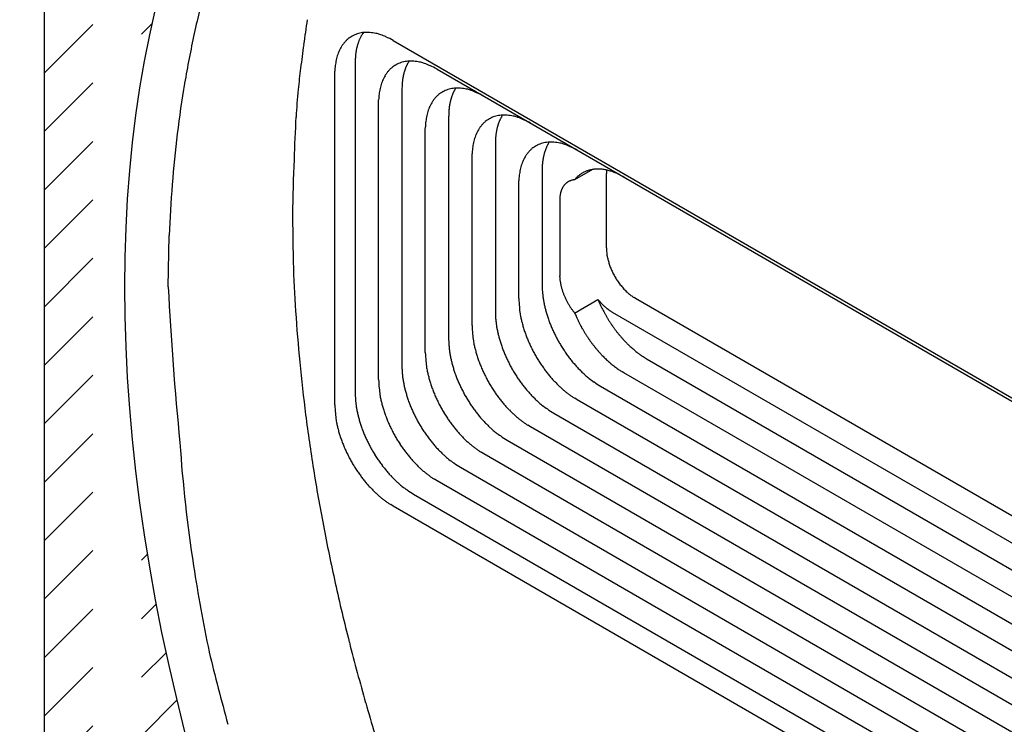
# Model space of a CAD drawing. Header units: millimetres. Extents: x 43 to 2527, y 45 to 1953.
# Tile 4 of 26: x 226 to 247, y 117 to 132. Entities that reach past the tile are written whole.
import ezdxf

# ---------------------------------------------------------------- set-up
doc = ezdxf.new("R2010")
doc.units = ezdxf.units.MM
doc.linetypes.add('HIDDEN', pattern=[4.5, 1.5, -1.5, 1.5])
doc.layers.add('1', color=7, linetype='Continuous')

msp = doc.modelspace()

# ---------------------------------------------------------------- linework, layer by layer
at = {"layer": '1', "color": 2, "linetype": 'Continuous'}
for p, q in [((226.317, 154.403), (226.317, 100.024)), ((233.273, 131.737), (233.261, 131.72)), ((233.922, 131.568), (273.582, 108.67)), ((233.095, 131.09), (233.095, 123.889)), ((234.268, 131.116), (234.257, 131.099)), ((232.649, 130.833), (232.65, 130.895)), ((234.877, 130.943), (273.604, 108.584)), ((232.649, 123.631), (232.649, 130.833)), ((234.113, 130.502), (234.113, 124.476)), ((235.286, 130.528), (235.276, 130.511)), ((233.604, 130.208), (233.605, 130.271)), ((233.604, 124.182), (233.604, 130.208)), ((235.131, 129.914), (235.131, 125.064)), ((236.304, 129.94), (236.294, 129.923)), ((234.622, 129.62), (234.623, 129.683)), ((234.622, 124.77), (234.622, 129.62)), ((236.149, 129.326), (236.149, 125.652)), ((237.323, 129.352), (237.312, 129.335)), ((235.64, 129.032), (235.641, 129.095)), ((235.64, 125.358), (235.64, 129.032)), ((237.168, 128.739), (237.168, 126.24)), ((238.267, 128.756), (237.875, 128.53)), ((237.875, 128.53), (237.857, 128.529)), ((237.875, 128.53), (237.895, 128.554)), ((238.568, 128.665), (238.568, 128.668)), ((238.568, 127.048), (238.568, 128.665)), ((236.659, 128.445), (236.66, 128.507)), ((236.659, 125.946), (236.659, 128.445)), ((237.55, 128.077), (237.55, 126.461)), ((231.727, 127.765), (231.743, 126.737)), ((229.022, 126.203), (229.042, 127.317)), ((237.55, 126.461), (237.55, 126.439)), ((237.168, 126.24), (237.169, 126.169)), ((239.204, 125.946), (239.17, 125.967)), ((274.223, 105.728), (239.204, 125.946)), ((237.875, 125.631), (238.385, 125.925)), ((238.385, 125.925), (238.394, 125.913)), ((238.385, 125.925), (238.407, 125.872)), ((236.149, 125.652), (236.151, 125.581)), ((238.695, 125.652), (274.337, 105.074)), ((235.131, 125.064), (235.133, 124.993)), ((234.113, 124.476), (234.114, 124.406)), ((239.459, 124.623), (274.438, 104.428)), ((238.95, 124.329), (238.914, 124.351)), ((274.529, 103.788), (238.95, 124.329)), ((238.44, 124.036), (274.607, 103.155)), ((233.095, 123.889), (233.096, 123.818)), ((237.931, 123.742), (237.877, 123.774)), ((274.674, 102.528), (237.931, 123.742)), ((237.422, 123.448), (274.73, 101.908)), ((236.913, 123.154), (236.859, 123.186)), ((274.774, 101.295), (236.913, 123.154)), ((236.404, 122.86), (274.808, 100.687)), ((235.895, 122.566), (235.84, 122.599)), ((274.83, 100.087), (235.895, 122.566)), ((235.386, 122.272), (274.841, 99.492)), ((234.877, 121.978), (234.822, 122.011)), ((274.831, 98.911), (234.877, 121.978)), ((234.368, 121.684), (274.809, 98.335)), ((233.922, 121.427), (233.868, 121.46)), ((274.78, 97.837), (233.922, 121.427))]:
    msp.add_line(p, q, dxfattribs=at)
at = {"layer": '1', "color": 4, "linetype": 'HIDDEN'}
for p, q in [((226.317, 130.853), (229.143, 133.678)), ((226.317, 129.58), (228.666, 131.928)), ((226.317, 128.307), (228.37, 130.36)), ((226.317, 127.034), (228.191, 128.908)), ((226.317, 125.761), (228.097, 127.541)), ((226.317, 124.489), (228.067, 126.239)), ((226.317, 123.216), (228.09, 124.989)), ((226.317, 121.943), (228.157, 123.783)), ((226.317, 120.67), (228.262, 122.615)), ((226.317, 119.397), (228.399, 121.479)), ((226.317, 118.125), (228.565, 120.373)), ((226.317, 116.852), (228.757, 119.292)), ((226.317, 115.579), (228.973, 118.235)), ((226.317, 114.306), (229.211, 117.2))]:
    msp.add_line(p, q, dxfattribs=at)
at = {"layer": '1', "color": 2, "linetype": 'Continuous'}
for centre, radius, start, end in [((251.033, 126.951), 21.969, 164.611, 167.4729), ((251.734, 128.88), 19.932, 170.9431, 172.5212), ((233.343, 131.08), 0.661, 97.6101, 102.8796), ((233.354, 131.004), 0.738, 92.8974, 97.7027), ((233.35, 131.004), 0.737, 87.5484, 92.5635), ((233.353, 131.039), 0.702, 82.1193, 87.6691), ((233.356, 130.813), 0.926, 80.163, 84.2005), ((252.947, 126.598), 23.913, 167.6406, 170.2871), ((233.39, 131.066), 0.698, 135.183, 139.9041), ((233.362, 131.091), 0.661, 130.0455, 135.0119), ((233.34, 131.112), 0.631, 124.507, 129.7085), ((233.331, 131.124), 0.616, 119.1299, 124.4734), ((233.327, 131.126), 0.612, 113.4989, 118.9222), ((233.328, 131.125), 0.613, 108.0471, 113.528), ((233.329, 131.12), 0.619, 102.4269, 107.9638), ((234.081, 131.198), 0.975, 160.2515, 161.5682), ((234.054, 131.209), 0.946, 158.9644, 160.3137), ((234.027, 131.219), 0.916, 157.5546, 158.9378), ((234.002, 131.23), 0.89, 156.2103, 157.6265), ((233.978, 131.241), 0.863, 154.7681, 156.219), ((233.956, 131.252), 0.838, 153.3197, 154.8038), ((233.934, 131.263), 0.814, 151.7991, 153.3166), ((233.915, 131.274), 0.791, 150.3237, 151.8756), ((233.894, 131.286), 0.767, 148.727, 150.3173), ((233.879, 131.295), 0.75, 147.1371, 148.754), ((233.871, 131.301), 0.74, 145.5167, 147.144), ((233.152, 129.562), 2.193, 78.9402, 80.5144), ((233.338, 130.834), 0.912, 70.0037, 75.0508), ((233.333, 130.779), 0.966, 63.2253, 70.828), ((232.629, 129.039), 2.84, 62.9112, 66.3588), ((256.565, 127.993), 24.838, 171.9443, 173.1356), ((233.695, 130.919), 1.038, 157.5572, 160.8861), ((233.61, 130.947), 0.948, 153.5889, 157.1941), ((233.542, 130.977), 0.874, 149.4998, 153.3699), ((233.479, 131.008), 0.804, 144.9304, 149.0944), ((233.431, 131.038), 0.748, 140.2959, 144.732), ((234.4, 131.119), 1.304, 171.8442, 172.8891), ((234.46, 131.109), 1.365, 170.7766, 171.7546), ((234.349, 131.127), 1.252, 169.6987, 170.7665), ((234.288, 131.14), 1.19, 168.6787, 169.8023), ((234.27, 131.143), 1.172, 167.5127, 168.6458), ((234.244, 131.15), 1.145, 166.4189, 167.5717), ((234.205, 131.159), 1.104, 165.2271, 166.4168), ((234.171, 131.169), 1.069, 164.0584, 165.2807), ((234.14, 131.178), 1.037, 162.7943, 164.0468), ((234.111, 131.188), 1.007, 161.5746, 162.8576), ((233.976, 130.855), 1.326, 167.5393, 170.2077), ((233.869, 130.875), 1.218, 164.4875, 167.3748), ((233.777, 130.895), 1.123, 161.0795, 164.1841), ((236.37, 131.038), 3.276, 178.1336, 179.0882), ((234.301, 131.122), 1.205, 176.94, 178.9169), ((234.376, 131.121), 1.28, 175.8683, 177.0723), ((236.609, 130.895), 3.525, 174.4794, 174.8182), ((234.556, 131.095), 1.461, 173.6646, 174.5662), ((234.266, 131.136), 1.169, 172.8861, 174.0839), ((234.283, 130.495), 0.619, 102.4269, 107.9638), ((234.298, 130.455), 0.661, 97.6116, 102.8812), ((234.309, 130.379), 0.738, 92.8974, 97.7027), ((234.921, 130.692), 0.778, 148.5262, 149.9908), ((234.305, 130.379), 0.737, 87.5484, 92.5635), ((234.308, 130.415), 0.702, 82.1186, 87.6684), ((234.31, 130.189), 0.926, 80.1641, 84.2016), ((234.107, 128.938), 2.193, 78.9402, 80.5144), ((234.292, 130.209), 0.912, 70.0037, 75.0508), ((287.874, 124.136), 56.384, 173.047, 173.5223), ((234.136, 130.839), 1.487, 175.4409, 177.8369), ((234.175, 130.835), 1.526, 173.0606, 175.3961), ((234.126, 130.838), 1.477, 170.5346, 172.942), ((234.386, 130.413), 0.748, 140.2889, 144.7249), ((234.344, 130.442), 0.698, 135.183, 139.9041), ((234.317, 130.467), 0.661, 130.0455, 135.0119), ((234.294, 130.487), 0.631, 124.5124, 129.7139), ((234.286, 130.499), 0.616, 119.1252, 124.4686), ((234.282, 130.502), 0.612, 113.5028, 118.9261), ((234.283, 130.5), 0.613, 108.044, 113.5248), ((235.166, 130.588), 1.045, 163.042, 164.2063), ((235.135, 130.597), 1.013, 161.8263, 163.0196), ((235.109, 130.607), 0.985, 160.6825, 161.9038), ((235.082, 130.616), 0.956, 159.4002, 160.6505), ((235.057, 130.626), 0.93, 158.1821, 159.461), ((235.032, 130.636), 0.903, 156.8661, 158.1751), ((235.01, 130.647), 0.878, 155.5779, 156.9157), ((234.988, 130.657), 0.854, 154.2002, 155.5672), ((234.967, 130.668), 0.83, 152.8615, 154.2589), ((234.945, 130.679), 0.806, 151.4134, 152.8453), ((234.93, 130.688), 0.788, 150.0324, 151.4879), ((234.287, 130.154), 0.966, 63.2253, 70.828), ((233.584, 128.415), 2.84, 62.9099, 66.3576), ((234.649, 130.294), 1.038, 157.5572, 160.8861), ((234.564, 130.323), 0.948, 153.5811, 157.1862), ((234.497, 130.353), 0.874, 149.4998, 153.3698), ((234.433, 130.384), 0.804, 144.9378, 149.1017), ((235.301, 130.545), 1.186, 173.4203, 174.5263), ((235.441, 130.528), 1.327, 172.4197, 173.382), ((235.506, 130.517), 1.393, 171.4272, 172.326), ((235.394, 130.534), 1.28, 170.4737, 171.4537), ((235.335, 130.546), 1.219, 169.5004, 170.53), ((235.319, 130.549), 1.203, 168.4647, 169.5011), ((235.295, 130.554), 1.179, 167.4538, 168.5064), ((235.256, 130.563), 1.138, 166.3734, 167.458), ((235.223, 130.572), 1.105, 165.285, 166.3976), ((235.193, 130.579), 1.074, 164.1397, 165.278), ((255.639, 126.284), 26.621, 170.6, 172.9892), ((254.05, 128.473), 22.291, 174.7906, 176.3339), ((235.081, 130.213), 1.477, 170.5264, 172.9338), ((234.93, 130.231), 1.326, 167.5475, 170.2159), ((234.824, 130.25), 1.218, 164.4875, 167.3748), ((234.731, 130.27), 1.123, 161.0795, 164.1841), ((237.404, 130.453), 3.291, 178.2626, 179.1514), ((235.326, 130.532), 1.212, 177.1586, 178.9975), ((235.406, 130.53), 1.292, 176.1414, 177.258), ((237.694, 130.316), 3.59, 174.8722, 175.1838), ((235.594, 130.506), 1.481, 174.092, 174.9252), ((235.304, 129.912), 0.616, 119.1376, 124.481), ((235.3, 129.914), 0.612, 113.4948, 118.9181), ((235.301, 129.913), 0.613, 108.044, 113.5248), ((235.302, 129.907), 0.619, 102.4269, 107.9638), ((235.316, 129.867), 0.661, 97.6117, 102.8811), ((235.327, 129.791), 0.738, 92.8974, 97.7027), ((235.985, 130.08), 0.83, 152.8615, 154.2589), ((235.963, 130.091), 0.806, 151.4134, 152.8453), ((235.948, 130.1), 0.788, 150.0325, 151.4878), ((235.94, 130.105), 0.778, 148.5262, 149.9907), ((235.323, 129.792), 0.737, 87.5484, 92.5635), ((235.326, 129.827), 0.702, 82.1186, 87.6684), ((235.329, 129.601), 0.926, 80.1641, 84.2016), ((235.125, 128.35), 2.193, 78.9402, 80.5144), ((235.311, 129.621), 0.912, 70.0038, 75.0508), ((235.305, 129.566), 0.966, 63.2254, 70.828), ((235.091, 130.214), 1.487, 175.4414, 177.8374), ((235.129, 130.21), 1.526, 173.0597, 175.3953), ((235.452, 129.796), 0.804, 144.9378, 149.1018), ((235.404, 129.826), 0.748, 140.3013, 144.7374), ((235.362, 129.854), 0.698, 135.1769, 139.898), ((235.335, 129.879), 0.661, 130.0455, 135.0119), ((235.313, 129.9), 0.631, 124.507, 129.7085), ((236.274, 129.975), 1.138, 166.3501, 167.4347), ((236.242, 129.984), 1.105, 165.2851, 166.3976), ((236.212, 129.992), 1.074, 164.1694, 165.3076), ((236.184, 130), 1.044, 163.0119, 164.1761), ((236.154, 130.01), 1.013, 161.857, 163.0502), ((236.127, 130.019), 0.985, 160.6514, 161.8726), ((236.101, 130.028), 0.957, 159.4087, 160.6589), ((236.075, 130.039), 0.929, 158.1732, 159.452), ((236.051, 130.049), 0.903, 156.8757, 158.1846), ((236.028, 130.059), 0.878, 155.5678, 156.9056), ((236.006, 130.069), 0.854, 154.2003, 155.5672), ((234.602, 127.827), 2.84, 62.9099, 66.3575), ((235.749, 129.682), 1.123, 161.0795, 164.1842), ((235.667, 129.706), 1.038, 157.5572, 160.8861), ((235.582, 129.735), 0.948, 153.581, 157.1862), ((235.515, 129.765), 0.874, 149.4956, 153.3657), ((236.424, 129.942), 1.292, 176.1415, 177.2579), ((238.713, 129.728), 3.59, 174.8722, 175.1837), ((236.612, 129.918), 1.481, 174.092, 174.9251), ((236.319, 129.957), 1.186, 173.4204, 174.5263), ((236.459, 129.94), 1.327, 172.4197, 173.3819), ((236.524, 129.929), 1.393, 171.4272, 172.3259), ((236.413, 129.946), 1.28, 170.4541, 171.4341), ((236.352, 129.958), 1.218, 169.5195, 170.5491), ((236.337, 129.961), 1.203, 168.4647, 169.5011), ((236.314, 129.966), 1.179, 167.4538, 168.5064), ((253.048, 128.481), 21.291, 176.1809, 178.6689), ((236.148, 129.622), 1.526, 173.0597, 175.3953), ((236.099, 129.625), 1.477, 170.5264, 172.9338), ((235.949, 129.643), 1.326, 167.5475, 170.2159), ((235.842, 129.662), 1.218, 164.4875, 167.3748), ((238.422, 129.866), 3.291, 178.2626, 179.1514), ((236.345, 129.944), 1.212, 177.1454, 178.9842), ((236.331, 129.312), 0.631, 124.5125, 129.7139), ((236.322, 129.324), 0.616, 119.1329, 124.4762), ((236.318, 129.326), 0.612, 113.5029, 118.9261), ((236.319, 129.325), 0.614, 108.0441, 113.5248), ((236.32, 129.319), 0.619, 102.4269, 107.9638), ((236.334, 129.279), 0.661, 97.6117, 102.8811), ((237.069, 129.461), 0.903, 156.8661, 158.1751), ((237.046, 129.471), 0.878, 155.5678, 156.9056), ((236.345, 129.203), 0.738, 92.8974, 97.7027), ((237.024, 129.481), 0.854, 154.2002, 155.5672), ((237.004, 129.492), 0.831, 152.8728, 154.2702), ((236.981, 129.503), 0.805, 151.4014, 152.8333), ((236.967, 129.512), 0.788, 150.045, 151.5005), ((236.957, 129.517), 0.778, 148.513, 149.9775), ((236.341, 129.204), 0.737, 87.5484, 92.5635), ((236.344, 129.239), 0.702, 82.1186, 87.6684), ((236.347, 129.013), 0.926, 80.1641, 84.2016), ((236.143, 127.762), 2.193, 78.9387, 80.5128), ((236.329, 129.033), 0.912, 70.0037, 75.0508), ((236.324, 128.978), 0.966, 63.2253, 70.828), ((235.62, 127.239), 2.84, 62.9099, 66.3576), ((236.109, 129.627), 1.487, 175.4409, 177.8369), ((236.533, 129.177), 0.874, 149.4957, 153.3657), ((236.47, 129.208), 0.804, 144.9426, 149.1065), ((236.422, 129.238), 0.748, 140.2959, 144.7319), ((236.381, 129.266), 0.698, 135.1704, 139.8914), ((236.353, 129.291), 0.661, 130.0456, 135.0118), ((237.371, 129.37), 1.218, 169.4963, 170.5259), ((237.355, 129.373), 1.203, 168.4879, 169.5244), ((237.332, 129.378), 1.179, 167.4305, 168.4831), ((237.292, 129.387), 1.138, 166.3734, 167.458), ((237.26, 129.396), 1.105, 165.285, 166.3976), ((237.23, 129.404), 1.074, 164.1461, 165.2844), ((237.202, 129.413), 1.044, 163.0352, 164.1995), ((237.172, 129.421), 1.014, 161.8337, 163.0269), ((237.145, 129.431), 0.985, 160.6593, 161.8805), ((237.118, 129.441), 0.956, 159.4234, 160.6737), ((237.094, 129.451), 0.93, 158.1821, 159.461), ((256.507, 126.237), 27.488, 173.1119, 175.4303), ((236.86, 129.075), 1.218, 164.4875, 167.3748), ((236.768, 129.094), 1.123, 161.0795, 164.1841), ((236.686, 129.119), 1.038, 157.5572, 160.8861), ((236.601, 129.147), 0.948, 153.5811, 157.1862), ((239.44, 129.278), 3.291, 178.2626, 179.1514), ((237.363, 129.356), 1.212, 177.1582, 178.997), ((237.443, 129.355), 1.292, 176.1426, 177.2591), ((239.729, 129.14), 3.589, 174.8699, 175.1815), ((237.631, 129.33), 1.482, 174.0943, 174.9274), ((237.337, 129.369), 1.186, 173.3979, 174.5039), ((237.478, 129.352), 1.327, 172.4197, 173.3819), ((237.543, 129.342), 1.393, 171.4506, 172.3493), ((237.431, 129.358), 1.28, 170.4541, 171.4341), ((237.127, 129.039), 1.487, 175.4414, 177.8374), ((237.166, 129.034), 1.526, 173.0597, 175.3953), ((237.118, 129.037), 1.477, 170.5346, 172.942), ((236.967, 129.055), 1.326, 167.5393, 170.2077), ((237.399, 128.678), 0.698, 135.177, 139.898), ((237.371, 128.703), 0.661, 130.0455, 135.0119), ((237.349, 128.724), 0.631, 124.507, 129.7085), ((237.34, 128.736), 0.616, 119.1376, 124.481), ((237.336, 128.738), 0.612, 113.5028, 118.9261), ((237.337, 128.737), 0.613, 108.044, 113.5248), ((237.338, 128.731), 0.619, 102.4269, 107.9638), ((237.352, 128.692), 0.661, 97.6033, 102.8728), ((238.164, 128.843), 0.985, 160.6592, 161.8805), ((238.137, 128.853), 0.956, 159.4234, 160.6738), ((238.112, 128.863), 0.93, 158.1821, 159.461), ((238.087, 128.872), 0.903, 156.8429, 158.152), ((238.065, 128.883), 0.878, 155.5908, 156.9287), ((237.364, 128.615), 0.738, 92.9057, 97.711), ((238.043, 128.893), 0.854, 154.2002, 155.5673), ((238.022, 128.904), 0.831, 152.8728, 154.2703), ((238, 128.915), 0.806, 151.4134, 152.8453), ((237.984, 128.925), 0.788, 150.0324, 151.4879), ((237.976, 128.929), 0.778, 148.5129, 149.9776), ((237.359, 128.616), 0.737, 87.5484, 92.5635), ((237.362, 128.651), 0.702, 82.1111, 87.6608), ((237.365, 128.425), 0.926, 80.172, 84.2094), ((237.162, 127.174), 2.193, 78.9402, 80.5144), ((237.347, 128.445), 0.912, 70.0038, 75.0508), ((237.342, 128.39), 0.966, 63.2253, 70.828), ((236.638, 126.651), 2.84, 62.9072, 66.3548), ((289.182, 126.647), 57.467, 177.67828, 178.88568), ((237.619, 128.559), 0.948, 153.5889, 157.1941), ((237.551, 128.589), 0.874, 149.4957, 153.3657), ((237.488, 128.62), 0.804, 144.9304, 149.0943), ((237.441, 128.65), 0.748, 140.3013, 144.7374), ((238.561, 128.753), 1.393, 171.4272, 172.326), ((238.45, 128.77), 1.28, 170.4541, 171.4342), ((238.389, 128.783), 1.218, 169.5195, 170.5491), ((238.374, 128.785), 1.203, 168.4692, 169.5056), ((238.349, 128.791), 1.178, 167.4488, 168.5015), ((238.311, 128.799), 1.138, 166.3501, 167.4347), ((238.278, 128.808), 1.105, 165.3083, 166.4209), ((238.248, 128.816), 1.074, 164.146, 165.2844), ((238.22, 128.825), 1.044, 163.0351, 164.1995), ((238.191, 128.834), 1.014, 161.8336, 163.027), ((237.985, 128.467), 1.326, 167.5393, 170.2077), ((237.878, 128.487), 1.217, 164.4855, 167.3727), ((237.786, 128.506), 1.123, 161.0795, 164.1841), ((237.704, 128.531), 1.038, 157.5603, 160.8892), ((240.458, 128.69), 3.29, 178.2624, 179.1512), ((238.381, 128.768), 1.212, 177.1586, 178.9975), ((238.461, 128.767), 1.292, 176.1426, 177.2592), ((240.747, 128.552), 3.589, 174.8699, 175.1815), ((238.649, 128.742), 1.482, 174.0943, 174.9275), ((238.356, 128.781), 1.186, 173.3979, 174.5039), ((238.496, 128.765), 1.327, 172.4426, 173.4049), ((238.357, 128.142), 0.621, 108.8268, 111.9578), ((238.362, 128.13), 0.633, 105.7483, 108.8761), ((238.365, 128.117), 0.646, 102.5567, 105.6859), ((238.37, 128.098), 0.666, 99.5234, 102.6255), ((238.373, 128.078), 0.687, 96.3946, 99.4788), ((238.378, 128.047), 0.718, 93.4962, 96.5176), ((238.38, 128.012), 0.753, 90.5148, 93.4699), ((238.381, 127.98), 0.785, 87.6657, 90.5758), ((238.38, 127.955), 0.81, 84.7639, 87.6698), ((238.377, 127.884), 0.881, 82.2942, 85.0254), ((238.363, 127.774), 0.992, 79.8439, 82.3197), ((238.363, 127.8), 0.966, 76.9123, 79.5699), ((239.207, 128.676), 0.639, 174.8998, 175.1607), ((240.658, 128.564), 2.094, 175.4311, 175.4934), ((239.352, 128.665), 0.784, 175.3836, 175.5669), ((240.07, 128.597), 1.506, 174.415, 174.6375), ((239.134, 128.684), 0.566, 174.5791, 175.0321), ((238.382, 127.881), 0.883, 73.8475, 76.9163), ((238.326, 127.597), 1.171, 72.8711, 75.0814), ((238.145, 128.451), 1.487, 175.4409, 177.8369), ((238.184, 128.446), 1.526, 173.0606, 175.3961), ((238.136, 128.449), 1.477, 170.5346, 172.942), ((237.894, 128.208), 0.323, 106.493, 109.7565), ((237.897, 128.194), 0.337, 103.1274, 106.2601), ((237.898, 128.187), 0.345, 100.0235, 103.0992), ((237.898, 128.184), 0.348, 96.8543, 99.9162), ((238.372, 128.132), 0.636, 135.7943, 138.5382), ((238.389, 128.116), 0.66, 133.1336, 135.7972), ((238.389, 128.115), 0.661, 130.4044, 133.0842), ((238.37, 128.134), 0.634, 127.3995, 130.2194), ((238.363, 128.143), 0.622, 124.4658, 127.3701), ((238.358, 128.148), 0.616, 121.3535, 124.3228), ((238.357, 128.149), 0.614, 118.3506, 121.3648), ((238.354, 128.151), 0.611, 115.1265, 118.2005), ((238.357, 128.147), 0.616, 112.0712, 115.1716), ((239.363, 128.665), 0.796, 177.3477, 177.5365), ((239.367, 128.668), 0.8, 177.7413, 177.9291), ((239.374, 128.665), 0.806, 177.7491, 177.9361), ((239.38, 128.665), 0.812, 177.9522, 178.1384), ((239.381, 128.665), 0.813, 178.142, 178.3272), ((239.387, 128.665), 0.82, 178.3438, 178.5282), ((239.391, 128.665), 0.823, 178.5397, 178.7232), ((239.398, 128.665), 0.83, 178.7395, 178.9222), ((239.401, 128.665), 0.834, 178.9347, 179.1166), ((239.405, 128.663), 0.838, 178.9352, 179.1162), ((239.41, 128.666), 0.842, 179.3254, 179.5054), ((239.416, 128.666), 0.848, 179.5218, 179.7013), ((239.416, 128.663), 0.848, 179.5219, 179.7012), ((239.385, 128.665), 0.818, 176.1088, 176.2896), ((239.342, 128.666), 0.774, 176.1421, 176.335), ((239.326, 128.669), 0.758, 176.5463, 176.744), ((239.345, 128.666), 0.777, 176.5488, 176.7415), ((239.355, 128.668), 0.787, 176.944, 177.1342), ((239.357, 128.665), 0.789, 176.954, 177.1444), ((239.358, 128.665), 0.79, 177.1506, 177.3407), ((239.206, 128.677), 0.638, 175.6432, 175.884), ((239.318, 128.668), 0.75, 175.7721, 175.9727), ((237.694, 125.517), 3.345, 72.3115, 73.0234), ((238.343, 127.711), 1.059, 66.6634, 69.6858), ((238.349, 127.707), 1.06, 62.2559, 67.0896), ((237.487, 125.834), 3.122, 62.0615, 64.2518), ((255.809, 126.312), 26.786, 175.4714, 177.8496), ((238.052, 128.127), 0.498, 158.7393, 161.2418), ((238.003, 128.147), 0.445, 156.0511, 158.8235), ((237.973, 128.162), 0.411, 153.3428, 156.3066), ((237.959, 128.169), 0.395, 150.3407, 153.3629), ((237.944, 128.178), 0.378, 147.3707, 150.4771), ((237.928, 128.189), 0.358, 144.1813, 147.4009), ((237.915, 128.199), 0.342, 141.0134, 144.3315), ((237.906, 128.206), 0.331, 137.6226, 141.0088), ((237.899, 128.214), 0.32, 134.2792, 137.727), ((237.894, 128.219), 0.313, 130.7657, 134.2552), ((237.89, 128.224), 0.307, 127.328, 130.8465), ((237.888, 128.226), 0.304, 123.7296, 127.2495), ((237.888, 128.227), 0.303, 120.2635, 123.7708), ((237.888, 128.225), 0.305, 116.6924, 120.1586), ((237.89, 128.222), 0.309, 113.2643, 116.6849), ((237.891, 128.216), 0.314, 109.7642, 113.1201), ((239.084, 128.027), 1.535, 176.0542, 178.1254), ((238.095, 128.112), 0.543, 173.4308, 177.8566), ((238.098, 128.115), 0.545, 170.9711, 173.7784), ((238.957, 127.922), 1.425, 167.8785, 168.6966), ((238.139, 128.099), 0.589, 165.8758, 168.0412), ((238.013, 128.14), 0.456, 164.045, 166.9855), ((238.047, 128.13), 0.491, 161.4424, 164.0656), ((240.477, 127.126), 1.911, 182.337, 184.6122), ((239.407, 127.018), 0.836, 183.0987, 187.2028), ((239.59, 127.042), 1.021, 187.2675, 189.6055), ((240.956, 127.358), 2.422, 191.5893, 192.4196), ((239.845, 127.112), 1.283, 192.3375, 194.1032), ((239.711, 127.064), 1.141, 193.3992, 195.5534), ((261.57, 127.679), 29.842, 181.8076, 183.859), ((239.903, 127.12), 1.341, 195.6732, 197.5324), ((240.033, 127.166), 1.479, 197.7176, 199.4322), ((240.006, 127.158), 1.452, 199.4763, 201.279), ((240.021, 127.162), 1.467, 201.1999, 203.0286), ((240.063, 127.181), 1.513, 203.0766, 204.8856), ((238.383, 126.459), 0.834, 181.406, 182.9516), ((238.482, 126.463), 0.933, 182.8917, 184.3165), ((238.55, 126.467), 1, 184.2445, 185.6127), ((238.568, 126.47), 1.019, 185.6921, 187.0762), ((240.093, 127.194), 1.546, 204.8672, 206.6662), ((240.096, 127.197), 1.55, 206.7048, 208.5244), ((240.1, 127.198), 1.554, 208.4833, 210.3169), ((240.094, 127.195), 1.548, 210.3483, 212.2012), ((240.084, 127.187), 1.534, 212.1514, 214.0264), ((299.071, 129.707), 70.137, 182.86324, 185.64397), ((238.868, 126.235), 1.7, 182.225, 184.7085), ((238.606, 126.474), 1.057, 187.0036, 188.3743), ((238.649, 126.481), 1.1, 188.4199, 189.7747), ((238.696, 126.488), 1.148, 189.7193, 191.0527), ((238.731, 126.495), 1.184, 191.0859, 192.4123), ((238.775, 126.504), 1.229, 192.366, 193.6756), ((238.81, 126.514), 1.265, 193.7154, 195.018), ((238.853, 126.524), 1.309, 194.9791, 196.2662), ((238.886, 126.534), 1.343, 196.2905, 197.5717), ((240.062, 127.173), 1.509, 214.0485, 215.9541), ((240.035, 127.152), 1.474, 215.8928, 217.8346), ((240.002, 127.126), 1.432, 217.8378, 219.8199), ((239.964, 127.093), 1.382, 219.7526, 221.7834), ((239.925, 127.057), 1.329, 221.7826, 223.8611), ((240.699, 126.152), 4.046, 182.915, 185.5596), ((239.122, 126.252), 1.954, 184.5747, 186.8251), ((239.317, 126.271), 2.151, 186.7214, 188.8428), ((239.392, 126.284), 2.226, 188.8802, 191.004), ((238.923, 126.545), 1.383, 197.5393, 198.8091), ((238.949, 126.555), 1.411, 198.8551, 200.1239), ((238.986, 126.567), 1.449, 200.0669, 201.3226), ((239.018, 126.581), 1.484, 201.3712, 202.6173), ((239.033, 126.587), 1.5, 202.6082, 203.8593), ((239.024, 126.584), 1.49, 203.8792, 205.1576), ((239.08, 126.608), 1.552, 205.0928, 206.3292), ((239.879, 127.01), 1.264, 223.765, 225.9116), ((239.832, 126.961), 1.195, 225.9097, 228.1271), ((239.791, 126.912), 1.131, 228.0082, 230.2932), ((239.758, 126.873), 1.08, 230.3149, 232.6377), ((239.702, 126.796), 0.985, 232.5022, 234.9692), ((239.641, 126.706), 0.876, 234.8442, 237.5167), ((238.386, 125.871), 1.718, 183.7209, 188.5929), ((239.511, 126.304), 2.347, 190.9271, 193.0061), ((239.638, 126.333), 2.478, 193.0026, 195.0329), ((239.185, 126.661), 1.669, 206.3513, 207.5058), ((239.071, 126.607), 1.542, 207.6805, 208.9596), ((238.878, 126.501), 1.323, 209.0109, 210.5474), ((239.169, 126.653), 1.651, 209.9549, 211.1168), ((241.583, 128.106), 4.468, 211.0682, 211.4582), ((238.898, 126.506), 1.344, 213.0024, 214.664), ((238.765, 126.412), 1.181, 214.5825, 217.4849), ((239.502, 126.838), 1.444, 219.8653, 220.4678), ((239.487, 126.828), 1.425, 220.5451, 221.1531), ((241.102, 127.058), 2.945, 203.7572, 204.8828), ((239.476, 126.816), 1.409, 221.0827, 221.6951), ((239.463, 126.807), 1.393, 221.7711, 222.3874), ((241.212, 127.109), 3.066, 204.8791, 205.9725), ((239.451, 126.794), 1.376, 222.3168, 222.9378), ((239.438, 126.784), 1.359, 223.0156, 223.6411), ((239.423, 126.769), 1.339, 223.6206, 224.2512), ((241.276, 127.139), 3.136, 205.9514, 207.0303), ((239.411, 126.758), 1.322, 224.2594, 224.8947), ((239.397, 126.744), 1.302, 224.9048, 225.5458), ((239.383, 126.73), 1.282, 225.5847, 226.2308), ((239.369, 126.715), 1.262, 226.1975, 226.8495), ((239.355, 126.702), 1.243, 226.8721, 227.5292), ((239.34, 126.685), 1.22, 227.5317, 228.1957), ((239.325, 126.669), 1.199, 228.2263, 228.8972), ((239.313, 126.655), 1.179, 228.8838, 229.56), ((239.303, 126.643), 1.164, 229.587, 230.2654), ((239.283, 126.62), 1.133, 230.2641, 230.9554), ((239.257, 126.589), 1.093, 230.9728, 231.6838), ((239.259, 126.591), 1.096, 231.6939, 232.394), ((266.207, 127.918), 34.484, 183.738, 185.5858), ((237.849, 125.647), 1.7, 182.225, 184.7085), ((238.806, 125.939), 2.143, 188.6943, 191.3706), ((242.546, 126.954), 6.015, 193.8296, 194.6178), ((239.768, 126.365), 2.612, 194.9669, 196.9443), ((239.865, 126.395), 2.713, 196.9566, 198.9067), ((239.97, 126.428), 2.823, 198.8509, 200.7637), ((240.35, 127.547), 3.13, 216.3235, 217.7563), ((243.702, 128.236), 6.382, 204.0913, 205.4344), ((241.265, 127.136), 3.125, 207.0763, 208.1681), ((241.272, 127.139), 3.133, 208.1488, 209.2451), ((241.282, 127.146), 3.144, 209.2762, 210.3748), ((241.288, 127.149), 3.152, 210.3637, 211.4646), ((239.287, 126.626), 1.141, 232.3532, 233.0152), ((239.22, 126.542), 1.033, 233.1675, 233.9022), ((239.124, 126.411), 0.871, 233.9237, 234.8038), ((239.229, 126.55), 1.045, 234.4795, 235.1647), ((240.083, 127.773), 2.537, 235.1258, 235.3793), ((239.106, 126.382), 0.837, 236.2745, 237.2388), ((239.043, 126.282), 0.719, 237.2032, 238.8991), ((239.639, 127.229), 1.838, 238.2311, 239.0921), ((239.681, 125.564), 4.046, 182.915, 185.5596), ((238.103, 125.664), 1.954, 184.5754, 186.8258), ((238.299, 125.683), 2.151, 186.7214, 188.8428), ((238.373, 125.696), 2.226, 188.8802, 191.004), ((239.408, 126.132), 2.771, 194.5466, 196.4531), ((239.047, 125.989), 2.385, 195.6241, 198.0002), ((240.05, 126.46), 2.909, 200.7847, 202.6743), ((240.128, 126.49), 2.993, 202.6235, 204.4852), ((240.112, 126.478), 2.386, 204.3379, 207.079), ((240.39, 126.615), 2.696, 206.9854, 208.5602), ((245.896, 129.88), 9.096, 210.039, 210.4017), ((241.277, 127.145), 3.14, 211.5016, 212.61), ((241.267, 127.138), 3.128, 212.5992, 213.7136), ((241.247, 127.127), 3.105, 213.7559, 214.8789), ((241.227, 127.112), 3.08, 214.8607, 215.9919), ((241.198, 127.093), 3.045, 216.0323, 217.1737), ((237.368, 125.284), 1.718, 183.721, 188.5928), ((238.493, 125.716), 2.347, 190.9258, 193.0049), ((238.62, 125.745), 2.478, 193.004, 195.0343), ((238.75, 125.777), 2.612, 194.9669, 196.9443), ((239.492, 126.141), 2.855, 198.1352, 200.1141), ((239.778, 126.262), 3.165, 200.3956, 202.1786), ((240.181, 126.515), 3.051, 204.5182, 206.3643), ((240.224, 126.534), 3.098, 206.323, 208.1537), ((240.899, 126.944), 3.3, 210.3456, 211.4451), ((240.342, 126.572), 2.631, 210.8709, 212.331), ((240.705, 126.806), 3.063, 212.3801, 213.5957), ((240.905, 126.95), 3.309, 213.7713, 214.8685), ((241.164, 127.068), 3.003, 217.1771, 218.3304), ((241.121, 127.036), 2.95, 218.3705, 219.5384), ((241.084, 127.006), 2.902, 219.5275, 220.707), ((241.049, 126.979), 2.858, 220.7606, 221.9485), ((236.831, 125.059), 1.7, 182.225, 184.7085), ((237.085, 125.076), 1.954, 184.5687, 186.8191), ((237.788, 125.351), 2.143, 188.6943, 191.3706), ((241.528, 126.367), 6.015, 193.8356, 194.6238), ((238.847, 125.808), 2.713, 196.9619, 198.912), ((238.952, 125.84), 2.823, 198.8458, 200.7586), ((239.684, 126.228), 3.065, 202.2396, 204.1046), ((239.67, 126.217), 3.048, 204.0231, 205.9121), ((239.749, 126.259), 3.137, 205.9877, 207.822), ((240.241, 126.546), 3.119, 208.1923, 210.0178), ((240.254, 126.551), 3.133, 209.9833, 211.8), ((240.255, 126.555), 3.135, 211.8537, 213.6619), ((240.707, 126.814), 3.069, 214.894, 216.071), ((240.606, 126.735), 2.941, 215.9837, 217.2021), ((240.619, 126.747), 2.958, 217.2395, 218.4326), ((240.591, 126.724), 2.922, 218.4173, 219.6062), ((240.986, 126.922), 2.773, 221.9535, 223.1677), ((240.901, 126.846), 2.659, 223.2264, 224.4808), ((240.892, 126.834), 2.644, 224.4294, 225.6723), ((240.945, 126.891), 2.722, 225.7092, 226.8944), ((240.748, 126.693), 2.443, 227.0825, 228.4022), ((240.479, 126.394), 2.04, 228.4884, 230.0754), ((238.663, 124.976), 4.046, 182.9152, 185.5598), ((237.281, 125.096), 2.151, 186.7269, 188.8483), ((237.355, 125.108), 2.226, 188.8813, 191.005), ((237.475, 125.128), 2.347, 190.9259, 193.0049), ((238.39, 125.544), 2.771, 194.5412, 196.4477), ((238.029, 125.402), 2.385, 195.6226, 197.9986), ((238.473, 125.553), 2.855, 198.1419, 200.1208), ((239.032, 125.872), 2.909, 200.7847, 202.6743), ((239.11, 125.902), 2.993, 202.6235, 204.4852), ((239.162, 125.927), 3.051, 204.5182, 206.3643), ((239.776, 126.274), 3.168, 207.8269, 209.6366), ((239.762, 126.27), 3.154, 209.7014, 211.5074), ((240.215, 126.528), 3.087, 213.6514, 215.4769), ((240.139, 126.478), 2.996, 215.5459, 217.4081), ((240.133, 126.468), 2.986, 217.323, 219.1608), ((240.536, 126.681), 2.852, 219.641, 220.8398), ((240.478, 126.629), 2.775, 220.8124, 222.0241), ((240.437, 126.592), 2.719, 222.0365, 223.2496), ((240.382, 126.54), 2.643, 223.2384, 224.4623), ((240.332, 126.493), 2.575, 224.4775, 225.7072), ((240.726, 126.652), 2.397, 229.5093, 230.7665), ((242.702, 129.062), 5.513, 230.7041, 231.1941), ((240.382, 126.264), 1.88, 232.8413, 234.6119), ((240.197, 126.002), 1.559, 234.6029, 237.775), ((241.479, 127.884), 3.836, 236.5604, 238.2221), ((269.417, 128.192), 37.706, 185.5256, 187.2797), ((236.35, 124.696), 1.718, 183.7209, 188.5929), ((236.77, 124.763), 2.143, 188.6883, 191.3647), ((237.602, 125.158), 2.478, 193.004, 195.0343), ((237.732, 125.189), 2.612, 194.9669, 196.9443), ((238.76, 125.674), 3.165, 200.3907, 202.1737), ((238.666, 125.64), 3.065, 202.2444, 204.1093), ((239.206, 125.946), 3.098, 206.3206, 208.1513), ((239.222, 125.958), 3.119, 208.1993, 210.0248), ((239.731, 126.249), 3.117, 211.4791, 213.2889), ((239.706, 126.236), 3.089, 213.3331, 215.1342), ((239.654, 126.197), 3.023, 215.1074, 216.9172), ((240.19, 126.518), 3.062, 219.2137, 220.9669), ((239.962, 126.335), 2.769, 221.1961, 223.1183), ((239.642, 126.042), 2.336, 223.2434, 225.5088), ((240.275, 126.432), 2.491, 225.6791, 226.9233), ((240.226, 126.381), 2.421, 226.942, 228.1929), ((240.17, 126.317), 2.335, 228.1695, 229.4361), ((240.124, 126.264), 2.266, 229.4556, 230.7286), ((240.068, 126.193), 2.175, 230.6889, 231.9816), ((240.018, 126.13), 2.094, 231.9995, 233.3068), ((239.974, 126.07), 2.02, 233.2795, 234.5989), ((235.813, 124.472), 1.7, 182.232, 184.7155), ((236.067, 124.488), 1.954, 184.568, 186.8184), ((236.262, 124.507), 2.151, 186.7214, 188.8428), ((240.509, 125.779), 6.014, 193.8371, 194.6253), ((237.372, 124.956), 2.771, 194.5412, 196.4477), ((237.829, 125.22), 2.714, 196.9602, 198.9103), ((237.933, 125.252), 2.823, 198.8458, 200.7585), ((238.013, 125.284), 2.909, 200.7867, 202.6763), ((238.652, 125.629), 3.048, 204.0184, 205.9075), ((238.731, 125.672), 3.137, 205.9877, 207.822), ((239.236, 125.963), 3.133, 209.9789, 211.7955), ((239.237, 125.967), 3.136, 211.8508, 213.6591), ((239.196, 125.94), 3.087, 213.6544, 215.4799), ((239.601, 126.161), 2.96, 216.9631, 218.7743), ((239.527, 126.098), 2.862, 218.7263, 220.5571), ((239.46, 126.043), 2.776, 220.5981, 222.4362), ((239.898, 126.253), 2.665, 224.7578, 226.5973), ((241.748, 128.197), 5.349, 226.5068, 227.3245), ((239.48, 125.856), 2.092, 229.5409, 232.0453), ((239.953, 126.042), 1.986, 234.6328, 235.938), ((239.883, 125.936), 1.858, 235.8983, 237.2548), ((239.781, 125.776), 1.669, 237.2053, 238.6713), ((237.644, 124.388), 4.046, 182.915, 185.5596), ((236.337, 124.52), 2.226, 188.8802, 191.004), ((236.456, 124.54), 2.347, 190.9258, 193.0049), ((236.583, 124.57), 2.478, 193.0097, 195.04), ((237.011, 124.814), 2.385, 195.6226, 197.9987), ((237.455, 124.966), 2.854, 198.1419, 200.1208), ((238.092, 125.314), 2.993, 202.6235, 204.4852), ((238.144, 125.34), 3.051, 204.5182, 206.3643), ((238.758, 125.687), 3.169, 207.8315, 209.6411), ((238.744, 125.682), 3.154, 209.6969, 211.5029), ((238.713, 125.662), 3.117, 211.4791, 213.2889), ((239.121, 125.89), 2.997, 215.5459, 217.4081), ((239.116, 125.881), 2.986, 217.3197, 219.1574), ((239.376, 125.964), 2.66, 222.3912, 224.2558), ((239.306, 125.897), 2.563, 224.2806, 226.1544), ((239.214, 125.799), 2.429, 226.1078, 228.0205), ((239.233, 125.543), 1.694, 232.1247, 236.5996), ((240.557, 127.344), 3.927, 234.9328, 237.3898), ((234.795, 123.884), 1.7, 182.232, 184.7155), ((235.332, 124.108), 1.718, 183.7244, 188.5964), ((235.751, 124.175), 2.143, 188.6892, 191.3655), ((236.714, 124.601), 2.612, 194.9614, 196.9388), ((236.811, 124.632), 2.714, 196.9602, 198.9103), ((237.742, 125.087), 3.165, 200.3956, 202.1786), ((237.648, 125.052), 3.065, 202.2396, 204.1046), ((237.634, 125.041), 3.048, 204.0184, 205.9075), ((238.188, 125.359), 3.099, 206.3206, 208.1513), ((238.204, 125.37), 3.119, 208.1993, 210.0248), ((238.218, 125.376), 3.133, 209.9833, 211.8), ((238.688, 125.648), 3.089, 213.3331, 215.1342), ((238.635, 125.61), 3.023, 215.1118, 216.9215), ((238.583, 125.573), 2.96, 216.9588, 218.7699), ((239.172, 125.931), 3.062, 219.2172, 220.9704), ((238.944, 125.747), 2.77, 221.2003, 223.1224), ((238.624, 125.454), 2.336, 223.2395, 225.5048), ((239.131, 125.707), 2.306, 228.0304, 229.9727), ((239.06, 125.619), 2.192, 229.9102, 231.8781), ((239.027, 125.58), 2.141, 231.9373, 233.872), ((238.91, 125.416), 1.94, 233.8092, 235.8585), ((238.753, 125.177), 1.654, 235.7009, 238.0006), ((236.69, 123.837), 4.046, 182.915, 185.5596), ((235.048, 123.9), 1.954, 184.5687, 186.8191), ((235.244, 123.92), 2.151, 186.7205, 188.8419), ((235.318, 123.933), 2.226, 188.8813, 191.005), ((239.491, 125.191), 6.014, 193.8371, 194.6253), ((236.354, 124.368), 2.771, 194.5412, 196.4477), ((235.993, 124.226), 2.385, 195.6226, 197.9986), ((236.915, 124.664), 2.823, 198.8458, 200.7586), ((236.995, 124.696), 2.909, 200.7847, 202.6743), ((237.713, 125.084), 3.138, 205.9854, 207.8197), ((237.74, 125.099), 3.168, 207.8339, 209.6436), ((238.219, 125.379), 3.136, 211.8465, 213.6547), ((238.178, 125.352), 3.087, 213.6544, 215.4798), ((238.509, 125.51), 2.863, 218.7307, 220.5614), ((238.442, 125.455), 2.776, 220.5981, 222.4362), ((238.358, 125.376), 2.66, 222.3869, 224.2514), ((238.88, 125.665), 2.665, 224.7578, 226.5973), ((240.73, 127.61), 5.35, 226.5114, 227.3291), ((238.461, 125.268), 2.092, 229.5374, 232.0418), ((238.215, 124.956), 1.694, 232.1247, 236.5996), ((270.253, 128.334), 38.554, 187.3315, 189.1123), ((234.377, 123.557), 1.718, 183.7209, 188.5929), ((235.438, 123.953), 2.347, 190.9259, 193.0049), ((235.565, 123.982), 2.478, 193.0097, 195.04), ((236.437, 124.378), 2.855, 198.1419, 200.1208), ((236.724, 124.499), 3.165, 200.3937, 202.1767), ((237.074, 124.726), 2.993, 202.6235, 204.4852), ((237.126, 124.752), 3.051, 204.5182, 206.3643), ((237.169, 124.771), 3.098, 206.323, 208.1537), ((237.726, 125.094), 3.154, 209.6969, 211.503), ((237.695, 125.074), 3.117, 211.4763, 213.2861), ((238.103, 125.302), 2.997, 215.5459, 217.4081), ((238.097, 125.293), 2.987, 217.324, 219.1616), ((238.154, 125.342), 3.062, 219.213, 220.9662), ((238.288, 125.309), 2.563, 224.2806, 226.1544), ((238.196, 125.211), 2.429, 226.1078, 228.0205), ((238.113, 125.119), 2.306, 228.0254, 229.9677), ((239.539, 126.756), 3.927, 234.9303, 237.3872), ((234.797, 123.624), 2.143, 188.6943, 191.3706), ((238.536, 124.639), 6.014, 193.8311, 194.6193), ((235.695, 124.013), 2.612, 194.9614, 196.9388), ((235.793, 124.044), 2.714, 196.9602, 198.9103), ((235.897, 124.077), 2.823, 198.8509, 200.7637), ((236.629, 124.464), 3.065, 202.2417, 204.1066), ((236.616, 124.453), 3.048, 204.0163, 205.9053), ((237.186, 124.782), 3.119, 208.1993, 210.0248), ((237.2, 124.788), 3.133, 209.9833, 211.8), ((237.67, 125.06), 3.089, 213.3361, 215.1372), ((237.617, 125.022), 3.023, 215.1118, 216.9215), ((237.565, 124.985), 2.96, 216.9588, 218.7699), ((237.926, 125.16), 2.77, 221.2003, 223.1224), ((237.606, 124.867), 2.336, 223.2435, 225.5088), ((237.862, 125.077), 2.665, 224.7493, 226.5888), ((238.042, 125.031), 2.192, 229.9156, 231.8834), ((238.008, 124.992), 2.141, 231.9373, 233.872), ((237.892, 124.828), 1.94, 233.8092, 235.8585), ((237.735, 124.589), 1.654, 235.7009, 238.0006), ((235.399, 123.817), 2.772, 194.5451, 196.4516), ((235.038, 123.675), 2.385, 195.6241, 198.0002), ((235.482, 123.826), 2.854, 198.1369, 200.1159), ((235.977, 124.108), 2.909, 200.7847, 202.6743), ((236.056, 124.138), 2.993, 202.6235, 204.4852), ((236.694, 124.496), 3.137, 205.9877, 207.822), ((236.721, 124.511), 3.168, 207.834, 209.6436), ((236.707, 124.507), 3.154, 209.7014, 211.5074), ((237.2, 124.791), 3.136, 211.8464, 213.6547), ((237.16, 124.764), 3.086, 213.6544, 215.4799), ((237.084, 124.715), 2.996, 215.5459, 217.4081), ((237.49, 124.923), 2.863, 218.7307, 220.5614), ((237.423, 124.867), 2.776, 220.5981, 222.4362), ((237.34, 124.788), 2.66, 222.3869, 224.2514), ((239.711, 127.022), 5.349, 226.5164, 227.3341), ((237.443, 124.68), 2.092, 229.5374, 232.0417), ((237.197, 124.368), 1.694, 232.1247, 236.5996), ((238.521, 126.168), 3.927, 234.9303, 237.3872), ((260.804, 124.944), 31.602, 183.8733, 188.7709), ((235.769, 123.948), 3.165, 200.3937, 202.1767), ((235.675, 123.913), 3.065, 202.2396, 204.1046), ((236.108, 124.164), 3.051, 204.5182, 206.3643), ((236.151, 124.183), 3.098, 206.323, 208.1537), ((236.168, 124.194), 3.118, 208.1948, 210.0203), ((236.677, 124.486), 3.117, 211.4719, 213.2817), ((236.651, 124.472), 3.089, 213.3361, 215.1371), ((237.079, 124.705), 2.987, 217.3239, 219.1617), ((237.135, 124.755), 3.062, 219.213, 220.9662), ((236.907, 124.572), 2.77, 221.2002, 223.1224), ((237.269, 124.721), 2.563, 224.2806, 226.1544), ((237.178, 124.623), 2.43, 226.1032, 228.0159), ((237.095, 124.531), 2.306, 228.0304, 229.9727), ((237.024, 124.443), 2.192, 229.9156, 231.8834), ((235.661, 123.902), 3.048, 204.0231, 205.9121), ((235.74, 123.945), 3.137, 205.9877, 207.822), ((236.182, 124.2), 3.133, 209.9833, 211.8), ((236.182, 124.203), 3.136, 211.8465, 213.6547), ((236.599, 124.434), 3.024, 215.1086, 216.9183), ((236.547, 124.397), 2.96, 216.9588, 218.7699), ((236.472, 124.335), 2.862, 218.7343, 220.565), ((236.588, 124.279), 2.336, 223.2434, 225.5088), ((236.843, 124.489), 2.665, 224.7492, 226.5888), ((238.693, 126.434), 5.349, 226.5164, 227.3341), ((236.99, 124.404), 2.141, 231.9416, 233.8763), ((236.874, 124.24), 1.94, 233.7988, 235.8481), ((236.717, 124.001), 1.654, 235.7009, 238.0006), ((235.767, 123.959), 3.168, 207.8294, 209.6391), ((235.753, 123.955), 3.154, 209.6987, 211.5048), ((235.722, 123.934), 3.117, 211.4747, 213.2845), ((236.142, 124.176), 3.087, 213.6558, 215.4812), ((236.066, 124.126), 2.996, 215.5448, 217.407), ((236.061, 124.117), 2.987, 217.3239, 219.1616), ((236.405, 124.28), 2.776, 220.5981, 222.4362), ((236.322, 124.2), 2.66, 222.3869, 224.2514), ((236.251, 124.134), 2.563, 224.2849, 226.1587), ((236.425, 124.092), 2.092, 229.5374, 232.0418), ((236.178, 123.78), 1.694, 232.1247, 236.5997), ((237.502, 125.58), 3.927, 234.9345, 237.3915), ((272.072, 128.59), 40.39, 189.0624, 190.8219), ((235.697, 123.922), 3.089, 213.3405, 215.1415), ((235.645, 123.882), 3.023, 215.1042, 216.914), ((236.118, 124.167), 3.062, 219.2095, 220.9626), ((235.889, 123.984), 2.77, 221.2002, 223.1224), ((235.569, 123.691), 2.336, 223.2474, 225.5127), ((236.16, 124.035), 2.429, 226.0989, 228.0115), ((236.077, 123.944), 2.306, 228.0304, 229.9726), ((236.006, 123.855), 2.192, 229.9103, 231.8781), ((235.972, 123.816), 2.141, 231.9473, 233.882), ((235.856, 123.652), 1.94, 233.7988, 235.8481), ((235.592, 123.846), 2.96, 216.9631, 218.7743), ((235.517, 123.783), 2.862, 218.7299, 220.5607), ((235.451, 123.728), 2.776, 220.5943, 222.4324), ((235.825, 123.901), 2.665, 224.7535, 226.593), ((237.675, 125.845), 5.349, 226.5118, 227.3295), ((235.407, 123.504), 2.092, 229.5374, 232.0418), ((235.699, 123.413), 1.654, 235.7009, 238.0006), ((235.367, 123.649), 2.66, 222.3912, 224.2557), ((235.296, 123.582), 2.563, 224.2849, 226.1588), ((235.205, 123.484), 2.43, 226.1032, 228.0159), ((235.122, 123.392), 2.306, 228.0304, 229.9727), ((235.16, 123.192), 1.694, 232.1247, 236.5996), ((236.484, 124.992), 3.927, 234.932, 237.389), ((235.051, 123.304), 2.192, 229.9102, 231.8781), ((235.017, 123.265), 2.141, 231.943, 233.8777), ((234.901, 123.101), 1.94, 233.8031, 235.8524), ((234.744, 122.862), 1.654, 235.7009, 238.0006), ((274.05, 128.979), 42.405, 190.8358, 192.5702), ((268.201, 126.171), 39.1, 188.8946, 191.6864), ((276.201, 129.421), 44.602, 192.5229, 194.2243), ((277.78, 129.844), 46.236, 194.251, 195.9434), ((315.92, 139.687), 88.64, 193.99529, 195.04659), ((279.684, 130.351), 48.206, 195.9015, 197.57)]:
    msp.add_arc(centre, radius, start, end, dxfattribs=at)
msp.add_ellipse((251.455, 112.701), major_axis=(16.538, -28.644), ratio=0.57735, start_param=0, end_param=6.283185, dxfattribs=at)

doc.saveas('drawing.dxf')
